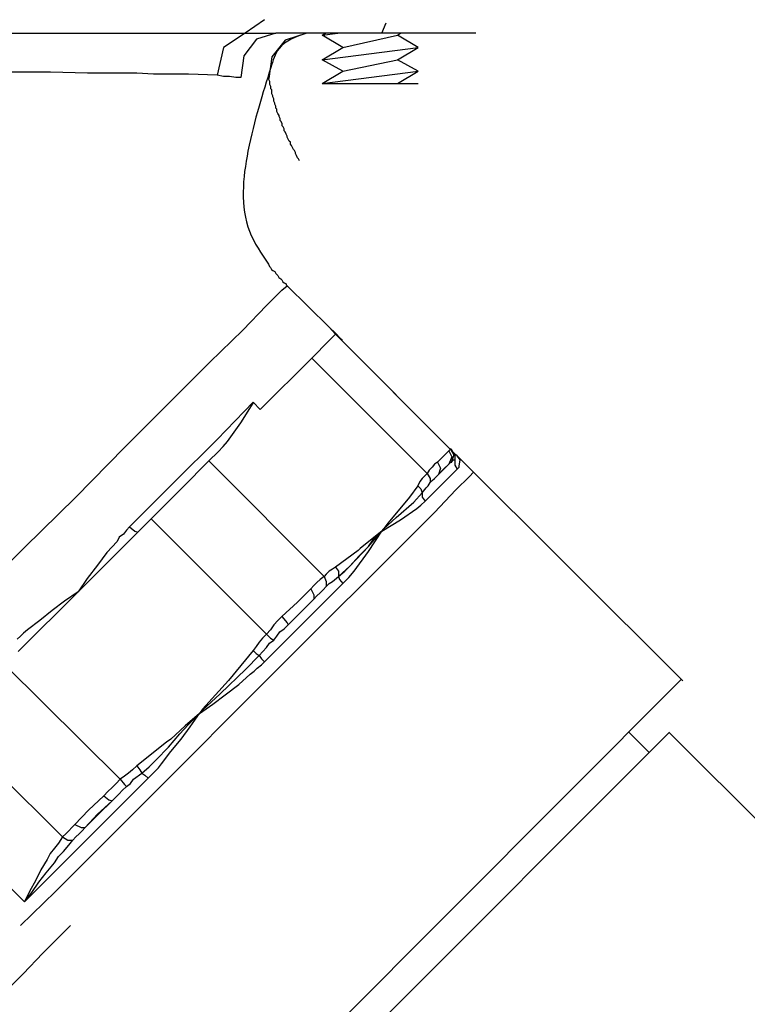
# Model space of a CAD drawing. Extents: x 1152 to 2559, y 156 to 782.
# Tile 84 of 111: x 2066.71 to 2069.08, y 660.44 to 663.66. Entities that reach past the tile are written whole.
import ezdxf

# ---------------------------------------------------------------- set-up
doc = ezdxf.new("R2010")
doc.units = 0
doc.header["$MEASUREMENT"] = 0
doc.layers.add('1', color=1, linetype='CONTINUOUS')
doc.layers.add('DISPENSER-SUMP', color=1, linetype='CONTINUOUS')

msp = doc.modelspace()

# ---------------------------------------------------------------- linework, layer by layer
at = {"layer": '1', "linetype": 'Continuous'}
for p, q in [((2067.52086, 662.85907), (2067.52422, 662.85235)), ((2067.52086, 662.85907), (2067.52422, 662.85235)), ((2067.52422, 662.85235), (2067.52758, 662.84899)), ((2067.52422, 662.85235), (2067.52758, 662.84899)), ((2067.52758, 662.84899), (2067.53094, 662.84227)), ((2067.52758, 662.84899), (2067.53094, 662.84227)), ((2067.53094, 662.84227), (2067.53431, 662.83891)), ((2067.53094, 662.84227), (2067.53431, 662.83891)), ((2067.53431, 662.83891), (2067.54103, 662.83555)), ((2067.53431, 662.83891), (2067.54103, 662.83555)), ((2067.54103, 662.83555), (2067.54439, 662.82882)), ((2067.54103, 662.83555), (2067.54439, 662.82882)), ((2067.54439, 662.82882), (2067.54775, 662.82546)), ((2067.54439, 662.82882), (2067.54775, 662.82546)), ((2067.54775, 662.82546), (2067.55111, 662.8221)), ((2067.54775, 662.82546), (2067.55111, 662.8221)), ((2067.55111, 662.8221), (2067.55447, 662.81538)), ((2067.55111, 662.8221), (2067.55447, 662.81538)), ((2067.55447, 662.81538), (2067.5612, 662.81202)), ((2067.55447, 662.81538), (2067.5612, 662.81202)), ((2067.5612, 662.81202), (2067.56456, 662.80865)), ((2067.5612, 662.81202), (2067.56456, 662.80865)), ((2067.56456, 662.80865), (2067.56792, 662.80193)), ((2067.56456, 662.80865), (2067.56792, 662.80193)), ((2067.56792, 662.80193), (2067.57128, 662.79857)), ((2067.56792, 662.80193), (2067.57128, 662.79857)), ((2067.57128, 662.79857), (2067.578, 662.79521)), ((2067.57128, 662.79857), (2067.578, 662.79521)), ((2067.578, 662.79521), (2067.578, 662.79185)), ((2067.578, 662.79521), (2067.578, 662.79185)), ((2067.51414, 662.72462), (2067.56456, 662.77504)), ((2067.51414, 662.72462), (2067.56456, 662.77504)), ((2067.56456, 662.77504), (2067.58137, 662.78849)), ((2067.56456, 662.77504), (2067.58137, 662.78849)), ((2067.578, 662.79185), (2067.58137, 662.78849)), ((2067.578, 662.79185), (2067.58137, 662.78849)), ((2067.58137, 662.78849), (2067.71918, 662.65403)), ((2067.58137, 662.78849), (2067.71918, 662.65403)), ((2067.43683, 662.64394), (2067.51414, 662.72462)), ((2067.43683, 662.64394), (2067.51414, 662.72462)), ((2067.32926, 662.53974), (2067.43683, 662.64394)), ((2067.32926, 662.53974), (2067.43683, 662.64394)), ((2067.71918, 662.65403), (2067.73935, 662.63386)), ((2067.71918, 662.65403), (2067.73935, 662.6305)), ((2067.71918, 662.65403), (2067.73935, 662.63386)), ((2067.71918, 662.65403), (2067.73935, 662.6305)), ((2067.73935, 662.63386), (2067.75616, 662.61705)), ((2067.73935, 662.63386), (2067.75616, 662.61705)), ((2067.71918, 662.61033), (2067.66204, 662.55319)), ((2067.71918, 662.61033), (2067.66204, 662.55319)), ((2067.73935, 662.6305), (2067.71918, 662.61033)), ((2067.73935, 662.6305), (2067.71918, 662.61033)), ((2068.11583, 662.25402), (2067.73935, 662.6305)), ((2068.11583, 662.25402), (2067.73935, 662.6305)), ((2067.75616, 662.61705), (2067.75952, 662.61369)), ((2067.75616, 662.61705), (2067.75952, 662.61369)), ((2067.75952, 662.61369), (2067.75952, 662.61033)), ((2067.75952, 662.61369), (2067.75952, 662.61033)), ((2067.75952, 662.61033), (2068.11583, 662.25402)), ((2067.75952, 662.61033), (2068.11583, 662.25402)), ((2067.19817, 662.40865), (2067.32926, 662.53974)), ((2067.19817, 662.40865), (2067.32926, 662.53974)), ((2067.49397, 662.38512), (2067.66204, 662.55319)), ((2067.49397, 662.38512), (2067.66204, 662.55319)), ((2067.66204, 662.55319), (2068.03852, 662.17671)), ((2067.66204, 662.55319), (2068.03852, 662.17671)), ((2067.05026, 662.26074), (2067.19817, 662.40865)), ((2067.05026, 662.26074), (2067.19817, 662.40865)), ((2067.47044, 662.40865), (2067.35279, 662.28764)), ((2067.47044, 662.40865), (2067.35279, 662.28764)), ((2067.47044, 662.40528), (2067.47044, 662.40865)), ((2067.49397, 662.38512), (2067.47044, 662.40865)), ((2067.47044, 662.40528), (2067.47044, 662.40865)), ((2067.49397, 662.38512), (2067.47044, 662.40865)), ((2067.4301, 662.34142), (2067.47044, 662.40528)), ((2067.4301, 662.34142), (2067.47044, 662.40528)), ((2067.3864, 662.28091), (2067.4301, 662.34142)), ((2067.3864, 662.28091), (2067.4301, 662.34142)), ((2067.35279, 662.28764), (2067.21497, 662.14982)), ((2067.35279, 662.28764), (2067.21497, 662.14982)), ((2067.37296, 662.26411), (2067.3864, 662.28091)), ((2067.37296, 662.26411), (2067.3864, 662.28091)), ((2066.89228, 662.0994), (2067.05026, 662.26074)), ((2066.89228, 662.0994), (2067.05026, 662.26074)), ((2067.35615, 662.2473), (2067.37296, 662.26411)), ((2067.35615, 662.2473), (2067.37296, 662.26411)), ((2068.10911, 662.25066), (2068.09566, 662.23721)), ((2068.10911, 662.25066), (2068.09566, 662.23721)), ((2068.11247, 662.25402), (2068.10911, 662.25066)), ((2068.11247, 662.25402), (2068.10911, 662.25066)), ((2068.10911, 662.25066), (2068.11919, 662.23049)), ((2068.10911, 662.25066), (2068.11919, 662.23049)), ((2068.11583, 662.25738), (2068.11247, 662.25402)), ((2068.11583, 662.25738), (2068.11247, 662.25402)), ((2068.11583, 662.25402), (2068.11583, 662.25738)), ((2068.11583, 662.25402), (2068.11583, 662.25738)), ((2068.11919, 662.25402), (2068.11583, 662.25402)), ((2068.11583, 662.25402), (2068.11919, 662.25402)), ((2068.11919, 662.25402), (2068.11583, 662.25402)), ((2068.11583, 662.25402), (2068.12591, 662.23721)), ((2068.11583, 662.25402), (2068.12591, 662.23721)), ((2068.11583, 662.25402), (2068.11919, 662.25402)), ((2068.11919, 662.25402), (2068.11919, 662.25066)), ((2068.11919, 662.25066), (2068.11919, 662.25402)), ((2068.11919, 662.25402), (2068.11919, 662.25066)), ((2068.11919, 662.25066), (2068.11919, 662.25402)), ((2068.12928, 662.24058), (2068.11919, 662.25066)), ((2068.12928, 662.24058), (2068.11919, 662.25066)), ((2068.11919, 662.25066), (2068.12928, 662.23721)), ((2068.11919, 662.25066), (2068.12928, 662.23721)), ((2067.3259, 662.21705), (2067.2385, 662.12965)), ((2067.3259, 662.21705), (2067.2385, 662.12965)), ((2067.3259, 662.21705), (2067.35615, 662.2473)), ((2067.3259, 662.21705), (2067.35615, 662.2473)), ((2067.70238, 661.84057), (2067.3259, 662.21705)), ((2067.70238, 661.84057), (2067.3259, 662.21705)), ((2068.09566, 662.23721), (2068.07213, 662.21368)), ((2068.09566, 662.23721), (2068.07213, 662.21368)), ((2068.11919, 662.23049), (2068.10911, 662.20696)), ((2068.11919, 662.23049), (2068.10911, 662.20696)), ((2068.12591, 662.23721), (2068.11919, 662.21705)), ((2068.12591, 662.23721), (2068.11919, 662.21705)), ((2068.11919, 662.21705), (2068.12255, 662.21705)), ((2068.11919, 662.21368), (2068.11919, 662.21705)), ((2068.11919, 662.21705), (2068.12255, 662.21705)), ((2068.11919, 662.21368), (2068.11919, 662.21705)), ((2068.12255, 662.21705), (2068.12255, 662.22041)), ((2068.12255, 662.22041), (2068.12928, 662.22041)), ((2068.12255, 662.21705), (2068.12255, 662.22041)), ((2068.12255, 662.22041), (2068.12928, 662.22041)), ((2068.13264, 662.23721), (2068.12928, 662.24058)), ((2068.13264, 662.23721), (2068.12928, 662.24058)), ((2068.12928, 662.23721), (2068.12928, 662.22041)), ((2068.12928, 662.23721), (2068.12928, 662.22041)), ((2068.12928, 662.22041), (2068.12928, 662.2036)), ((2068.12928, 662.22041), (2068.12928, 662.2036)), ((2068.136, 662.23385), (2068.13264, 662.23721)), ((2068.136, 662.23385), (2068.13264, 662.23721)), ((2068.14608, 662.22041), (2068.136, 662.23385)), ((2068.136, 662.23385), (2068.18978, 662.18007)), ((2068.14608, 662.22041), (2068.136, 662.23385)), ((2068.136, 662.23385), (2068.87317, 661.50005)), ((2068.14272, 662.20024), (2068.14608, 662.22041)), ((2068.14272, 662.20024), (2068.14608, 662.22041)), ((2068.04524, 662.18679), (2068.03852, 662.17671)), ((2068.04524, 662.18679), (2068.03852, 662.17671)), ((2068.05532, 662.19688), (2068.04524, 662.18679)), ((2068.05532, 662.19688), (2068.04524, 662.18679)), ((2068.06205, 662.20696), (2068.05532, 662.19688)), ((2068.06205, 662.20696), (2068.05532, 662.19688)), ((2068.07213, 662.21368), (2068.06205, 662.20696)), ((2068.07213, 662.21368), (2068.06205, 662.20696)), ((2068.07213, 662.21368), (2068.08222, 662.19352)), ((2068.07213, 662.21368), (2068.08222, 662.19352)), ((2068.07549, 662.17335), (2068.09566, 662.19352)), ((2068.08222, 662.19352), (2068.07549, 662.17335)), ((2068.08222, 662.19352), (2068.07549, 662.17335)), ((2068.07549, 662.17335), (2068.09566, 662.19352)), ((2068.0923, 662.19015), (2068.07549, 662.17335)), ((2068.0923, 662.19015), (2068.07549, 662.17335)), ((2068.10911, 662.20696), (2068.0923, 662.19015)), ((2068.10911, 662.20696), (2068.0923, 662.19015)), ((2068.09566, 662.19352), (2068.10911, 662.20696)), ((2068.09566, 662.19352), (2068.10911, 662.20696)), ((2068.09566, 662.14982), (2068.136, 662.19015)), ((2068.09566, 662.14982), (2068.136, 662.19015)), ((2068.10911, 662.20696), (2068.11247, 662.21032)), ((2068.10911, 662.20696), (2068.11247, 662.21032)), ((2068.11247, 662.21032), (2068.11583, 662.21368)), ((2068.11247, 662.21032), (2068.11583, 662.21368)), ((2068.11583, 662.21368), (2068.11919, 662.21368)), ((2068.11583, 662.21368), (2068.11919, 662.21368)), ((2068.12928, 662.2036), (2068.136, 662.19015)), ((2068.12928, 662.2036), (2068.136, 662.19015)), ((2068.136, 662.19015), (2068.14272, 662.19688)), ((2068.136, 662.19015), (2068.14272, 662.19688)), ((2068.14272, 662.19688), (2068.14272, 662.20024)), ((2068.14272, 662.19688), (2068.14272, 662.20024)), ((2068.02171, 662.1599), (2068.01499, 662.14982)), ((2068.02171, 662.1599), (2068.01499, 662.14982)), ((2068.02843, 662.16663), (2068.02171, 662.1599)), ((2068.02843, 662.16663), (2068.02171, 662.1599)), ((2068.03852, 662.17671), (2068.02843, 662.16663)), ((2068.03852, 662.17671), (2068.02843, 662.16663)), ((2068.03852, 662.17671), (2068.0486, 662.1599)), ((2068.03852, 662.17671), (2068.0486, 662.1599)), ((2068.0486, 662.1599), (2068.0486, 662.14646)), ((2068.0486, 662.1599), (2068.0486, 662.14646)), ((2068.0486, 662.14646), (2068.05532, 662.15318)), ((2068.0486, 662.14646), (2068.05532, 662.15318)), ((2068.05532, 662.15318), (2068.06205, 662.1599)), ((2068.05532, 662.15318), (2068.06205, 662.1599)), ((2068.06205, 662.1599), (2068.06877, 662.16663)), ((2068.06205, 662.1599), (2068.06877, 662.16663)), ((2068.06877, 662.16663), (2068.07549, 662.17335)), ((2068.06877, 662.16663), (2068.07549, 662.17335)), ((2068.17633, 662.16663), (2068.13264, 662.12293)), ((2068.18978, 662.18007), (2068.17633, 662.16663)), ((2067.21497, 662.14982), (2067.06707, 662.00192)), ((2067.21497, 662.14982), (2067.06707, 662.00192)), ((2067.2385, 662.12965), (2067.13766, 662.02881)), ((2067.2385, 662.12965), (2067.13766, 662.02881)), ((2068.00826, 662.13637), (2067.98137, 662.0994)), ((2068.00826, 662.13637), (2067.98137, 662.0994)), ((2068.01499, 662.14982), (2068.00826, 662.13637)), ((2068.01499, 662.14982), (2068.00826, 662.13637)), ((2068.00826, 662.13637), (2068.01835, 662.12629)), ((2068.00826, 662.13637), (2068.01835, 662.12629)), ((2068.01835, 662.12629), (2068.02171, 662.11284)), ((2068.01835, 662.12629), (2068.02171, 662.11284)), ((2068.02171, 662.11284), (2068.03516, 662.12965)), ((2068.02171, 662.11284), (2068.03516, 662.12965)), ((2068.03179, 662.08595), (2068.09566, 662.14982)), ((2068.03179, 662.08595), (2068.09566, 662.14982)), ((2068.03516, 662.12965), (2068.04188, 662.13637)), ((2068.03516, 662.12965), (2068.04188, 662.13637)), ((2068.04188, 662.13637), (2068.0486, 662.14646)), ((2068.04188, 662.13637), (2068.0486, 662.14646)), ((2068.13264, 662.12293), (2068.06205, 662.04898)), ((2066.72421, 661.93469), (2066.89228, 662.0994)), ((2066.72421, 661.93469), (2066.89228, 662.0994)), ((2067.98137, 662.0994), (2067.91078, 662.01536)), ((2067.98137, 662.0994), (2067.91078, 662.01536)), ((2067.99482, 662.08259), (2068.02171, 662.11284)), ((2067.99482, 662.08259), (2068.02171, 662.11284)), ((2068.02171, 662.11284), (2068.02171, 662.0994)), ((2068.02171, 662.11284), (2068.02171, 662.0994)), ((2068.02171, 662.0994), (2068.03179, 662.08595)), ((2068.02171, 662.0994), (2068.03179, 662.08595)), ((2067.93768, 662.03217), (2067.99482, 662.08259)), ((2067.93768, 662.03217), (2067.99482, 662.08259)), ((2067.95112, 662.02545), (2068.0049, 662.06242)), ((2067.95112, 662.02545), (2068.0049, 662.06242)), ((2068.0049, 662.06242), (2068.01835, 662.07251)), ((2068.0049, 662.06242), (2068.01835, 662.07251)), ((2068.01835, 662.07251), (2068.03179, 662.08595)), ((2068.01835, 662.07251), (2068.03179, 662.08595)), ((2067.09396, 661.98511), (2067.13766, 662.02881)), ((2067.09396, 661.98511), (2067.13766, 662.02881)), ((2067.13766, 662.02881), (2067.51414, 661.65233)), ((2067.13766, 662.02881), (2067.51414, 661.65233)), ((2067.89062, 661.98847), (2067.95112, 662.02545)), ((2067.89062, 661.98847), (2067.95112, 662.02545)), ((2067.89734, 661.99519), (2067.93768, 662.03217)), ((2067.89734, 661.99519), (2067.93768, 662.03217)), ((2068.06205, 662.04898), (2067.96793, 661.95486)), ((2067.05699, 661.99183), (2067.0469, 661.97839)), ((2067.05699, 661.99183), (2067.0469, 661.97839)), ((2067.06707, 662.00192), (2067.05699, 661.99183)), ((2067.06707, 662.00192), (2067.05699, 661.99183)), ((2067.06707, 662.00192), (2067.08388, 661.98847)), ((2067.06707, 662.00192), (2067.08388, 661.98847)), ((2067.91078, 662.01536), (2067.89062, 661.98847)), ((2067.91078, 662.01536), (2067.89062, 661.98847)), ((2067.89062, 661.98847), (2067.89734, 661.99519)), ((2067.89062, 661.98847), (2067.89734, 661.99519)), ((2066.899, 661.79015), (2067.09396, 661.98511)), ((2066.899, 661.79015), (2067.09396, 661.98511)), ((2067.03346, 661.9683), (2067.02673, 661.95486)), ((2067.03346, 661.9683), (2067.02673, 661.95486)), ((2067.0469, 661.97839), (2067.03346, 661.9683)), ((2067.0469, 661.97839), (2067.03346, 661.9683)), ((2067.08388, 661.98847), (2067.09396, 661.98511)), ((2067.08388, 661.98847), (2067.09396, 661.98511)), ((2067.84692, 661.92124), (2067.89062, 661.98847)), ((2067.84692, 661.92124), (2067.89062, 661.98847)), ((2067.84692, 661.93805), (2067.88389, 661.98175)), ((2067.84692, 661.93805), (2067.86372, 661.96158)), ((2067.89062, 661.98847), (2067.85364, 661.95822)), ((2067.89062, 661.98847), (2067.85364, 661.95822)), ((2067.86372, 661.96158), (2067.88389, 661.98175)), ((2067.88389, 661.98175), (2067.89062, 661.98847)), ((2067.88389, 661.98175), (2067.89062, 661.98847)), ((2066.5595, 661.76998), (2066.72421, 661.93469)), ((2066.5595, 661.76998), (2066.72421, 661.93469)), ((2067.02673, 661.95486), (2066.99312, 661.91788)), ((2067.02673, 661.95486), (2066.99312, 661.91788)), ((2067.78641, 661.87418), (2067.84692, 661.93805)), ((2067.82003, 661.93133), (2067.8133, 661.9246)), ((2067.82003, 661.93133), (2067.8133, 661.9246)), ((2067.81666, 661.9078), (2067.84692, 661.93805)), ((2067.85364, 661.95822), (2067.82003, 661.93133)), ((2067.85364, 661.95822), (2067.82003, 661.93133)), ((2067.96793, 661.95486), (2067.85028, 661.83721)), ((2066.99312, 661.91788), (2066.96287, 661.87754)), ((2066.99312, 661.91788), (2066.96287, 661.87754)), ((2067.8133, 661.9246), (2067.73935, 661.87082)), ((2067.8133, 661.9246), (2067.73935, 661.87082)), ((2067.78641, 661.87418), (2067.81666, 661.9078)), ((2067.79986, 661.85738), (2067.84692, 661.92124)), ((2067.79986, 661.85738), (2067.84692, 661.92124)), ((2066.96287, 661.87754), (2066.92925, 661.83385)), ((2066.96287, 661.87754), (2066.92925, 661.83385)), ((2067.72927, 661.8641), (2067.71918, 661.85738)), ((2067.72927, 661.8641), (2067.71918, 661.85738)), ((2067.73935, 661.87082), (2067.72927, 661.8641)), ((2067.73935, 661.87082), (2067.72927, 661.8641)), ((2067.73935, 661.87082), (2067.74944, 661.85738)), ((2067.73935, 661.87082), (2067.74944, 661.85738)), ((2067.74944, 661.84057), (2067.78641, 661.87418)), ((2067.7696, 661.85738), (2067.78641, 661.87418)), ((2066.92925, 661.83385), (2066.899, 661.79015)), ((2066.92925, 661.83385), (2066.899, 661.79015)), ((2067.68893, 661.83048), (2067.67885, 661.8204)), ((2067.68893, 661.83048), (2067.67885, 661.8204)), ((2067.70238, 661.84057), (2067.68893, 661.83048)), ((2067.70238, 661.84057), (2067.68893, 661.83048)), ((2067.7091, 661.84729), (2067.70238, 661.84057)), ((2067.7091, 661.84729), (2067.70238, 661.84057)), ((2067.70238, 661.84057), (2067.7091, 661.82376)), ((2067.70238, 661.84057), (2067.7091, 661.82376)), ((2067.71918, 661.85738), (2067.7091, 661.84729)), ((2067.71918, 661.85738), (2067.7091, 661.84729)), ((2067.85028, 661.83721), (2067.71582, 661.70275)), ((2067.72927, 661.82376), (2067.74944, 661.84057)), ((2067.72927, 661.82376), (2067.74944, 661.84057)), ((2067.74944, 661.85738), (2067.74944, 661.84057)), ((2067.74944, 661.85738), (2067.74944, 661.84057)), ((2067.74944, 661.84057), (2067.7696, 661.85738)), ((2067.74944, 661.84057), (2067.7528, 661.83048)), ((2067.74944, 661.84057), (2067.7528, 661.83048)), ((2067.7528, 661.83048), (2067.76288, 661.81704)), ((2067.7528, 661.83048), (2067.76288, 661.81704)), ((2067.76288, 661.81704), (2067.78305, 661.83721)), ((2067.76288, 661.81704), (2067.78305, 661.83721)), ((2067.78305, 661.83721), (2067.79986, 661.85738)), ((2067.78305, 661.83721), (2067.79986, 661.85738)), ((2067.65868, 661.80023), (2067.61498, 661.75653)), ((2067.65868, 661.80023), (2067.61498, 661.75653)), ((2067.63851, 661.69267), (2067.76288, 661.81704)), ((2067.63851, 661.69267), (2067.76288, 661.81704)), ((2067.66876, 661.81032), (2067.65868, 661.80023)), ((2067.66876, 661.81032), (2067.65868, 661.80023)), ((2067.65868, 661.80023), (2067.66876, 661.78006)), ((2067.65868, 661.80023), (2067.66876, 661.78006)), ((2067.67885, 661.8204), (2067.66876, 661.81032)), ((2067.67885, 661.8204), (2067.66876, 661.81032)), ((2067.69902, 661.79687), (2067.7091, 661.80695)), ((2067.69902, 661.79687), (2067.7091, 661.80695)), ((2067.7091, 661.82376), (2067.7091, 661.80695)), ((2067.7091, 661.82376), (2067.7091, 661.80695)), ((2067.7091, 661.80695), (2067.71918, 661.81704)), ((2067.7091, 661.80695), (2067.71918, 661.81704)), ((2067.71918, 661.81704), (2067.72927, 661.82376)), ((2067.71918, 661.81704), (2067.72927, 661.82376)), ((2066.70404, 661.59519), (2066.899, 661.79015)), ((2066.70404, 661.59519), (2066.899, 661.79015)), ((2066.899, 661.79015), (2066.8553, 661.75989)), ((2066.899, 661.79015), (2066.8553, 661.75989)), ((2067.66876, 661.76662), (2067.62506, 661.72292)), ((2067.66876, 661.76662), (2067.62506, 661.72292)), ((2067.62843, 661.72628), (2067.66876, 661.76662)), ((2067.62843, 661.72628), (2067.66876, 661.76662)), ((2067.66876, 661.78006), (2067.66876, 661.76662)), ((2067.66876, 661.78006), (2067.66876, 661.76662)), ((2067.66876, 661.76662), (2067.67885, 661.7767)), ((2067.66876, 661.76662), (2067.67885, 661.7767)), ((2067.67885, 661.7767), (2067.68893, 661.78679)), ((2067.67885, 661.7767), (2067.68893, 661.78679)), ((2067.68893, 661.78679), (2067.69902, 661.79687)), ((2067.68893, 661.78679), (2067.69902, 661.79687)), ((2066.8553, 661.75989), (2066.81497, 661.72964)), ((2066.8553, 661.75989), (2066.81497, 661.72964)), ((2067.61498, 661.75653), (2067.56456, 661.70947)), ((2067.61498, 661.75653), (2067.56456, 661.70947)), ((2066.81497, 661.72964), (2066.77463, 661.69603)), ((2066.81497, 661.72964), (2066.77463, 661.69603)), ((2067.56456, 661.70947), (2067.55111, 661.69603)), ((2067.56456, 661.70947), (2067.55111, 661.69603)), ((2067.56456, 661.70947), (2067.58137, 661.68931)), ((2067.56456, 661.70947), (2067.58137, 661.68931)), ((2067.71582, 661.70275), (2067.56792, 661.55485)), ((2067.58473, 661.68258), (2067.62843, 661.72628)), ((2067.58473, 661.68258), (2067.62843, 661.72628)), ((2067.62506, 661.72292), (2067.58473, 661.68258)), ((2067.62506, 661.72292), (2067.58473, 661.68258)), ((2066.77463, 661.69603), (2066.73429, 661.66578)), ((2066.77463, 661.69603), (2066.73429, 661.66578)), ((2067.50741, 661.56157), (2067.63851, 661.69267)), ((2067.50741, 661.56157), (2067.63851, 661.69267)), ((2067.53767, 661.68258), (2067.52758, 661.66578)), ((2067.53767, 661.68258), (2067.52758, 661.66578)), ((2067.55111, 661.69603), (2067.53767, 661.68258)), ((2067.55111, 661.69603), (2067.53767, 661.68258)), ((2067.55784, 661.65905), (2067.57128, 661.66914)), ((2067.55784, 661.65905), (2067.57128, 661.66914)), ((2067.57128, 661.66914), (2067.58473, 661.68258)), ((2067.57128, 661.66914), (2067.58473, 661.68258)), ((2067.58137, 661.68931), (2067.58473, 661.68258)), ((2067.58137, 661.68931), (2067.58473, 661.68258)), ((2066.71076, 661.64561), (2066.70068, 661.63552)), ((2066.71076, 661.64561), (2066.70068, 661.63552)), ((2066.72085, 661.65569), (2066.71076, 661.64561)), ((2066.72085, 661.65569), (2066.71076, 661.64561)), ((2066.73429, 661.66578), (2066.72085, 661.65569)), ((2066.73429, 661.66578), (2066.72085, 661.65569)), ((2067.50069, 661.63888), (2067.49061, 661.62544)), ((2067.50069, 661.63888), (2067.49061, 661.62544)), ((2067.51414, 661.65233), (2067.50069, 661.63888)), ((2067.51414, 661.65233), (2067.50069, 661.63888)), ((2067.52758, 661.66578), (2067.51414, 661.65233)), ((2067.52758, 661.66578), (2067.51414, 661.65233)), ((2067.51414, 661.65233), (2067.52758, 661.63888)), ((2067.51414, 661.65233), (2067.52758, 661.63888)), ((2067.52758, 661.63888), (2067.53767, 661.63216)), ((2067.52758, 661.63888), (2067.53767, 661.63216)), ((2067.53767, 661.63216), (2067.54775, 661.64561)), ((2067.53767, 661.63216), (2067.54775, 661.64561)), ((2067.54775, 661.64561), (2067.55784, 661.65905)), ((2067.54775, 661.64561), (2067.55784, 661.65905)), ((2067.48052, 661.61199), (2067.47044, 661.59855)), ((2067.48052, 661.61199), (2067.47044, 661.59855)), ((2067.49061, 661.62544), (2067.48052, 661.61199)), ((2067.49061, 661.62544), (2067.48052, 661.61199)), ((2067.49061, 661.58174), (2067.51414, 661.60863)), ((2067.49061, 661.58174), (2067.51414, 661.60863)), ((2067.51414, 661.60863), (2067.52422, 661.62208)), ((2067.51414, 661.60863), (2067.52422, 661.62208)), ((2067.52422, 661.62208), (2067.53767, 661.63216)), ((2067.52422, 661.62208), (2067.53767, 661.63216)), ((2067.47044, 661.59855), (2067.38977, 661.50107)), ((2067.47044, 661.59855), (2067.38977, 661.50107)), ((2067.44691, 661.53804), (2067.49061, 661.58174)), ((2067.44691, 661.53804), (2067.49061, 661.58174)), ((2067.47044, 661.59855), (2067.48052, 661.58846)), ((2067.47044, 661.59855), (2067.48052, 661.58846)), ((2067.48052, 661.58846), (2067.49061, 661.58174)), ((2067.48052, 661.58846), (2067.49061, 661.58174)), ((2067.49061, 661.58174), (2067.49733, 661.57166)), ((2067.49061, 661.58174), (2067.49733, 661.57166)), ((2067.03682, 661.17837), (2066.66034, 661.55149)), ((2067.03682, 661.17837), (2066.66034, 661.55149)), ((2067.56792, 661.55485), (2067.4133, 661.40022)), ((2067.4738, 661.53132), (2067.48389, 661.5414)), ((2067.4738, 661.53132), (2067.48389, 661.5414)), ((2067.48389, 661.5414), (2067.49733, 661.55149)), ((2067.48389, 661.5414), (2067.49733, 661.55149)), ((2067.49733, 661.57166), (2067.50741, 661.56157)), ((2067.49733, 661.57166), (2067.50741, 661.56157)), ((2067.49733, 661.55149), (2067.50741, 661.56157)), ((2067.49733, 661.55149), (2067.50741, 661.56157)), ((2067.36287, 661.45737), (2067.44691, 661.53804)), ((2067.36287, 661.45737), (2067.44691, 661.53804)), ((2067.42338, 661.48762), (2067.46036, 661.52124)), ((2067.42338, 661.48762), (2067.46036, 661.52124)), ((2067.46036, 661.52124), (2067.4738, 661.53132)), ((2067.46036, 661.52124), (2067.4738, 661.53132)), ((2068.86701, 661.50284), (2067.07481, 659.70689)), ((2067.38977, 661.50107), (2067.30573, 661.40695)), ((2067.38977, 661.50107), (2067.30573, 661.40695)), ((2067.37968, 661.45401), (2067.42338, 661.48762)), ((2067.37968, 661.45401), (2067.42338, 661.48762)), ((2067.30573, 661.40359), (2067.36287, 661.45737)), ((2067.30573, 661.40359), (2067.36287, 661.45737)), ((2067.33934, 661.42375), (2067.37968, 661.45401)), ((2067.33934, 661.42375), (2067.37968, 661.45401)), ((2067.29565, 661.3935), (2067.33934, 661.42375)), ((2067.29565, 661.3935), (2067.33934, 661.42375)), ((2067.29565, 661.3935), (2067.24859, 661.35316)), ((2067.29565, 661.3935), (2067.24859, 661.35316)), ((2067.4133, 661.40022), (2067.25531, 661.24224)), ((2067.25867, 661.35653), (2067.28556, 661.38342)), ((2067.25867, 661.35653), (2067.28556, 661.38342)), ((2067.26539, 661.3498), (2067.29565, 661.3935)), ((2067.26539, 661.3498), (2067.29565, 661.3935)), ((2067.28556, 661.38342), (2067.29565, 661.3935)), ((2067.28556, 661.38342), (2067.29565, 661.3935)), ((2067.30573, 661.40695), (2067.29565, 661.3935)), ((2067.30573, 661.40695), (2067.29565, 661.3935)), ((2067.29565, 661.3935), (2067.30573, 661.40359)), ((2067.29565, 661.3935), (2067.30573, 661.40359)), ((2066.4721, 661.36325), (2066.84858, 660.99013)), ((2066.4721, 661.36325), (2066.84858, 660.99013)), ((2067.24859, 661.35316), (2067.20153, 661.30947)), ((2067.24859, 661.35316), (2067.20153, 661.30947)), ((2067.23178, 661.32627), (2067.25867, 661.35653)), ((2067.23178, 661.32627), (2067.25867, 661.35653)), ((2067.23514, 661.30947), (2067.26539, 661.3498)), ((2067.23514, 661.30947), (2067.26539, 661.3498)), ((2067.1948, 661.28258), (2067.23178, 661.32627)), ((2067.1948, 661.28258), (2067.23178, 661.32627)), ((2067.23719, 659.73915), (2068.82955, 661.33152)), ((2068.76334, 661.26531), (2068.69652, 661.33199)), ((2069.73189, 660.42904), (2068.82854, 661.33051)), ((2067.18808, 661.29938), (2067.0906, 661.22207)), ((2067.18808, 661.29938), (2067.0906, 661.22207)), ((2067.20153, 661.30947), (2067.18808, 661.29938)), ((2067.20153, 661.30947), (2067.18808, 661.29938)), ((2067.20153, 661.26913), (2067.23514, 661.30947)), ((2067.20153, 661.26913), (2067.23514, 661.30947)), ((2067.15447, 661.24224), (2067.1948, 661.28258)), ((2067.15447, 661.24224), (2067.1948, 661.28258)), ((2067.17127, 661.22879), (2067.20153, 661.26913)), ((2067.17127, 661.22879), (2067.20153, 661.26913)), ((2067.0906, 661.22207), (2067.07715, 661.20862)), ((2067.0906, 661.22207), (2067.07715, 661.20862)), ((2067.0906, 661.22207), (2067.10068, 661.20862)), ((2067.0906, 661.22207), (2067.10068, 661.20862)), ((2067.25531, 661.24224), (2067.10068, 661.08761)), ((2067.13094, 661.21871), (2067.15447, 661.24224)), ((2067.13094, 661.21871), (2067.15447, 661.24224)), ((2067.16119, 661.21535), (2067.17127, 661.22879)), ((2067.16119, 661.21535), (2067.17127, 661.22879)), ((2066.28386, 661.21871), (2066.72421, 660.77836)), ((2066.28386, 661.21871), (2066.72421, 660.77836)), ((2067.05026, 661.18846), (2067.03682, 661.17837)), ((2067.05026, 661.18846), (2067.03682, 661.17837)), ((2067.06371, 661.19854), (2067.05026, 661.18846)), ((2067.06371, 661.19854), (2067.05026, 661.18846)), ((2067.07715, 661.20862), (2067.06371, 661.19854)), ((2067.07715, 661.20862), (2067.06371, 661.19854)), ((2067.08052, 661.17837), (2067.10741, 661.19854)), ((2067.08052, 661.17837), (2067.10741, 661.19854)), ((2067.10068, 661.20862), (2067.10741, 661.19854)), ((2067.10068, 661.20862), (2067.10741, 661.19854)), ((2067.10741, 661.19854), (2067.13094, 661.21871)), ((2067.10741, 661.19854), (2067.13094, 661.21871)), ((2067.10741, 661.19854), (2067.11749, 661.19182)), ((2067.10741, 661.19854), (2067.11749, 661.19182)), ((2067.11749, 661.19182), (2067.12758, 661.18173)), ((2067.11749, 661.19182), (2067.12758, 661.18173)), ((2067.12758, 661.18173), (2067.14102, 661.19518)), ((2067.12758, 661.18173), (2067.14102, 661.19518)), ((2067.14102, 661.19518), (2067.15111, 661.20526)), ((2067.14102, 661.19518), (2067.15111, 661.20526)), ((2067.15111, 661.20526), (2067.16119, 661.21535)), ((2067.15111, 661.20526), (2067.16119, 661.21535)), ((2066.97967, 661.03383), (2067.12758, 661.18173)), ((2066.97967, 661.03383), (2067.12758, 661.18173)), ((2067.02337, 661.16493), (2067.00993, 661.15148)), ((2067.02337, 661.16493), (2067.00993, 661.15148)), ((2067.03682, 661.17837), (2067.02337, 661.16493)), ((2067.03682, 661.17837), (2067.02337, 661.16493)), ((2067.03682, 661.17837), (2067.05026, 661.16156)), ((2067.03682, 661.17837), (2067.05026, 661.16156)), ((2067.05026, 661.16156), (2067.05699, 661.15484)), ((2067.05026, 661.16156), (2067.05699, 661.15484)), ((2067.05699, 661.15484), (2067.07043, 661.16493)), ((2067.05699, 661.15484), (2067.07043, 661.16493)), ((2067.07043, 661.16493), (2067.08052, 661.17837)), ((2067.07043, 661.16493), (2067.08052, 661.17837)), ((2066.98304, 661.12459), (2066.93261, 661.07753)), ((2066.98304, 661.12459), (2066.93261, 661.07753)), ((2066.99648, 661.13803), (2066.98304, 661.12459)), ((2066.99648, 661.13803), (2066.98304, 661.12459)), ((2066.98304, 661.12459), (2066.99984, 661.11114)), ((2066.98304, 661.12459), (2066.99984, 661.11114)), ((2067.00993, 661.15148), (2066.99648, 661.13803)), ((2067.00993, 661.15148), (2066.99648, 661.13803)), ((2067.02001, 661.11787), (2067.03346, 661.13131)), ((2067.02001, 661.11787), (2067.03346, 661.13131)), ((2067.03346, 661.13131), (2067.04354, 661.1414)), ((2067.03346, 661.13131), (2067.04354, 661.1414)), ((2067.04354, 661.1414), (2067.05699, 661.15484)), ((2067.04354, 661.1414), (2067.05699, 661.15484)), ((2066.96287, 661.06408), (2067.00993, 661.10778)), ((2066.96287, 661.06408), (2067.00993, 661.10778)), ((2067.00993, 661.10778), (2066.96623, 661.06408)), ((2067.00993, 661.10778), (2066.96623, 661.06408)), ((2066.99984, 661.11114), (2067.00993, 661.10778)), ((2066.99984, 661.11114), (2067.00993, 661.10778)), ((2067.00993, 661.10778), (2067.02001, 661.11787)), ((2067.00993, 661.10778), (2067.02001, 661.11787)), ((2066.93261, 661.07753), (2066.88892, 661.03047)), ((2066.93261, 661.07753), (2066.88892, 661.03047)), ((2066.92253, 661.02039), (2066.96287, 661.06408)), ((2066.96623, 661.06408), (2066.92253, 661.02039)), ((2066.92253, 661.02039), (2066.96287, 661.06408)), ((2066.96623, 661.06408), (2066.92253, 661.02039)), ((2067.10068, 661.08761), (2066.95614, 660.94307)), ((2066.84522, 660.89937), (2066.97967, 661.03383)), ((2066.84522, 660.89937), (2066.97967, 661.03383)), ((2066.88892, 661.03047), (2066.87883, 661.02039)), ((2066.88892, 661.03047), (2066.87883, 661.02039)), ((2066.88892, 661.03047), (2066.90908, 661.02039)), ((2066.88892, 661.03047), (2066.90908, 661.02039)), ((2066.85866, 661.00022), (2066.84858, 660.99013)), ((2066.85866, 661.00022), (2066.84858, 660.99013)), ((2066.86875, 661.0103), (2066.85866, 661.00022)), ((2066.86875, 661.0103), (2066.85866, 661.00022)), ((2066.87883, 661.02039), (2066.86875, 661.0103)), ((2066.87883, 661.02039), (2066.86875, 661.0103)), ((2066.89228, 660.99013), (2066.90236, 661.00022)), ((2066.89228, 660.99013), (2066.90236, 661.00022)), ((2066.90236, 661.00022), (2066.91245, 661.0103)), ((2066.90236, 661.00022), (2066.91245, 661.0103)), ((2066.90908, 661.02039), (2066.92253, 661.02039)), ((2066.90908, 661.02039), (2066.92253, 661.02039)), ((2066.91245, 661.0103), (2066.92253, 661.02039)), ((2066.91245, 661.0103), (2066.92253, 661.02039)), ((2066.83513, 660.96996), (2066.82169, 660.95316)), ((2066.83513, 660.96996), (2066.82169, 660.95316)), ((2066.84858, 660.99013), (2066.83513, 660.96996)), ((2066.84858, 660.99013), (2066.83513, 660.96996)), ((2066.84858, 660.99013), (2066.86539, 660.98005)), ((2066.84858, 660.99013), (2066.86539, 660.98005)), ((2066.85194, 660.94307), (2066.86875, 660.96324)), ((2066.85194, 660.94307), (2066.86875, 660.96324)), ((2066.86539, 660.98005), (2066.88219, 660.98005)), ((2066.86539, 660.98005), (2066.88219, 660.98005)), ((2066.86875, 660.96324), (2066.88219, 660.98005)), ((2066.86875, 660.96324), (2066.88219, 660.98005)), ((2066.88219, 660.98005), (2066.89228, 660.99013)), ((2066.88219, 660.98005), (2066.89228, 660.99013)), ((2066.80824, 660.93635), (2066.79816, 660.91618)), ((2066.80824, 660.93635), (2066.79816, 660.91618)), ((2066.82169, 660.95316), (2066.80824, 660.93635)), ((2066.82169, 660.95316), (2066.80824, 660.93635)), ((2066.95614, 660.94307), (2066.82505, 660.81198)), ((2066.83513, 660.92627), (2066.85194, 660.94307)), ((2066.83513, 660.92627), (2066.85194, 660.94307)), ((2066.72421, 660.77836), (2066.84522, 660.89937)), ((2066.72421, 660.77836), (2066.84522, 660.89937)), ((2066.79816, 660.91618), (2066.77799, 660.88257)), ((2066.79816, 660.91618), (2066.77799, 660.88257)), ((2066.7948, 660.87248), (2066.82169, 660.9061)), ((2066.7948, 660.87248), (2066.82169, 660.9061)), ((2066.82169, 660.9061), (2066.83513, 660.92627)), ((2066.82169, 660.9061), (2066.83513, 660.92627)), ((2066.77799, 660.88257), (2066.76118, 660.84895)), ((2066.77799, 660.88257), (2066.76118, 660.84895)), ((2066.77127, 660.84223), (2066.7948, 660.87248)), ((2066.77127, 660.84223), (2066.7948, 660.87248)), ((2066.76118, 660.84895), (2066.74101, 660.81198)), ((2066.76118, 660.84895), (2066.74101, 660.81198)), ((2066.74774, 660.80862), (2066.77127, 660.84223)), ((2066.74774, 660.80862), (2066.77127, 660.84223)), ((2066.82505, 660.81198), (2066.71076, 660.70105)), ((2066.74101, 660.81198), (2066.72421, 660.77836)), ((2066.74101, 660.81198), (2066.72421, 660.77836)), ((2066.72421, 660.77836), (2066.74774, 660.80862)), ((2066.72421, 660.77836), (2066.74774, 660.80862)), ((2066.8744, 660.70105), (2066.78365, 660.61029)), ((2066.78365, 660.61029), (2066.71978, 660.54307)), ((2066.71978, 660.54307), (2066.6828, 660.50609))]:
    msp.add_line(p, q, dxfattribs=at)
at = {"layer": 'DISPENSER-SUMP', "color": 1, "linetype": 'Continuous'}
for p, q in [((2067.50788, 663.65729), (2067.44402, 663.6136)), ((2067.50788, 663.65729), (2067.44402, 663.6136)), ((2067.50788, 663.65729), (2067.44402, 663.6136)), ((2067.50788, 663.65729), (2067.44402, 663.6136)), ((2067.89108, 663.6136), (2067.90453, 663.64721)), ((2067.89108, 663.6136), (2067.90453, 663.64721)), ((2067.89108, 663.6136), (2067.90453, 663.64721)), ((2067.89108, 663.6136), (2067.90453, 663.64721)), ((2066.6003, 663.6136), (2066.71123, 663.6136)), ((2066.6003, 663.6136), (2066.71123, 663.6136)), ((2066.6003, 663.6136), (2066.71123, 663.6136)), ((2066.6003, 663.6136), (2066.71123, 663.6136)), ((2066.71123, 663.6136), (2066.78182, 663.6136)), ((2066.71123, 663.6136), (2066.78182, 663.6136)), ((2066.71123, 663.6136), (2066.78182, 663.6136)), ((2066.71123, 663.6136), (2066.78182, 663.6136)), ((2066.78182, 663.6136), (2066.94653, 663.6136)), ((2066.78182, 663.6136), (2066.94653, 663.6136)), ((2066.78182, 663.6136), (2066.94653, 663.6136)), ((2066.78182, 663.6136), (2066.94653, 663.6136)), ((2066.94653, 663.6136), (2067.00703, 663.6136)), ((2066.94653, 663.6136), (2067.00703, 663.6136)), ((2066.94653, 663.6136), (2067.00703, 663.6136)), ((2066.94653, 663.6136), (2067.00703, 663.6136)), ((2067.00703, 663.6136), (2067.10115, 663.6136)), ((2067.00703, 663.6136), (2067.10115, 663.6136)), ((2067.00703, 663.6136), (2067.10115, 663.6136)), ((2067.00703, 663.6136), (2067.10115, 663.6136)), ((2067.10115, 663.6136), (2067.1583, 663.6136)), ((2067.10115, 663.6136), (2067.1583, 663.6136)), ((2067.10115, 663.6136), (2067.1583, 663.6136)), ((2067.10115, 663.6136), (2067.1583, 663.6136)), ((2067.1583, 663.6136), (2067.28939, 663.6136)), ((2067.1583, 663.6136), (2067.28939, 663.6136)), ((2067.1583, 663.6136), (2067.28939, 663.6136)), ((2067.1583, 663.6136), (2067.28939, 663.6136)), ((2067.28939, 663.6136), (2067.33645, 663.6136)), ((2067.28939, 663.6136), (2067.33645, 663.6136)), ((2067.28939, 663.6136), (2067.33645, 663.6136)), ((2067.28939, 663.6136), (2067.33645, 663.6136)), ((2067.33645, 663.6136), (2067.40368, 663.6136)), ((2067.33645, 663.6136), (2067.40368, 663.6136)), ((2067.33645, 663.6136), (2067.40368, 663.6136)), ((2067.33645, 663.6136), (2067.40368, 663.6136)), ((2067.44402, 663.6136), (2067.37343, 663.56654)), ((2067.44402, 663.6136), (2067.37343, 663.56654)), ((2067.44402, 663.6136), (2067.37343, 663.56654)), ((2067.44402, 663.6136), (2067.37343, 663.56654)), ((2067.40368, 663.6136), (2067.44402, 663.6136)), ((2067.40368, 663.6136), (2067.44402, 663.6136)), ((2067.40368, 663.6136), (2067.44402, 663.6136)), ((2067.40368, 663.6136), (2067.44402, 663.6136)), ((2067.44402, 663.6136), (2067.46755, 663.6136)), ((2067.44402, 663.6136), (2067.46755, 663.6136)), ((2067.44402, 663.6136), (2067.46755, 663.6136)), ((2067.44402, 663.6136), (2067.46755, 663.6136)), ((2067.46755, 663.6136), (2067.49108, 663.6136)), ((2067.46755, 663.6136), (2067.49108, 663.6136)), ((2067.46755, 663.6136), (2067.49108, 663.6136)), ((2067.46755, 663.6136), (2067.49108, 663.6136)), ((2067.54486, 663.6136), (2067.48099, 663.59343)), ((2067.54486, 663.6136), (2067.48099, 663.59343)), ((2067.54486, 663.6136), (2067.48099, 663.59343)), ((2067.54486, 663.6136), (2067.48099, 663.59343)), ((2067.49108, 663.6136), (2067.51797, 663.6136)), ((2067.49108, 663.6136), (2067.51797, 663.6136)), ((2067.49108, 663.6136), (2067.51797, 663.6136)), ((2067.49108, 663.6136), (2067.51797, 663.6136)), ((2067.51797, 663.6136), (2067.54486, 663.6136)), ((2067.51797, 663.6136), (2067.54486, 663.6136)), ((2067.51797, 663.6136), (2067.54486, 663.6136)), ((2067.51797, 663.6136), (2067.54486, 663.6136)), ((2067.70621, 663.6136), (2067.54486, 663.6136)), ((2067.70621, 663.6136), (2067.54486, 663.6136)), ((2067.70621, 663.6136), (2067.54486, 663.6136)), ((2067.70621, 663.6136), (2067.54486, 663.6136)), ((2067.6457, 663.6136), (2067.57511, 663.59007)), ((2067.6457, 663.6136), (2067.57511, 663.59007)), ((2067.6457, 663.6136), (2067.57511, 663.59007)), ((2067.6457, 663.6136), (2067.57511, 663.59007)), ((2067.69612, 663.60687), (2067.74654, 663.6136)), ((2067.69612, 663.60687), (2067.70621, 663.6136)), ((2067.69612, 663.60687), (2067.74654, 663.6136)), ((2067.69612, 663.60687), (2067.70621, 663.6136)), ((2067.76335, 663.56654), (2067.69612, 663.60687)), ((2067.76335, 663.56654), (2067.69612, 663.60687)), ((2067.89108, 663.6136), (2067.70621, 663.6136)), ((2067.89108, 663.6136), (2067.70621, 663.6136)), ((2067.89108, 663.6136), (2067.70621, 663.6136)), ((2067.89108, 663.6136), (2067.70621, 663.6136)), ((2067.76335, 663.56654), (2067.9415, 663.60687)), ((2067.76335, 663.56654), (2067.9415, 663.60687)), ((2068.01209, 663.6136), (2067.89108, 663.6136)), ((2068.01209, 663.6136), (2067.89108, 663.6136)), ((2068.01209, 663.6136), (2067.89108, 663.6136)), ((2068.01209, 663.6136), (2067.89108, 663.6136)), ((2067.9415, 663.60687), (2067.95159, 663.6136)), ((2067.9415, 663.60687), (2067.95159, 663.6136)), ((2068.00873, 663.56654), (2067.9415, 663.60687)), ((2068.00873, 663.56654), (2067.9415, 663.60687)), ((2068.10957, 663.6136), (2068.01209, 663.6136)), ((2068.10957, 663.6136), (2068.01209, 663.6136)), ((2068.10957, 663.6136), (2068.01209, 663.6136)), ((2068.10957, 663.6136), (2068.01209, 663.6136)), ((2068.1768, 663.6136), (2068.10957, 663.6136)), ((2068.1768, 663.6136), (2068.10957, 663.6136)), ((2068.1768, 663.6136), (2068.10957, 663.6136)), ((2068.1768, 663.6136), (2068.10957, 663.6136)), ((2068.19697, 663.6136), (2068.1768, 663.6136)), ((2068.19697, 663.6136), (2068.1768, 663.6136)), ((2068.19697, 663.6136), (2068.1768, 663.6136)), ((2068.19697, 663.6136), (2068.1768, 663.6136)), ((2067.37343, 663.56654), (2067.35326, 663.47578)), ((2067.37343, 663.56654), (2067.35326, 663.47578)), ((2067.37343, 663.56654), (2067.35326, 663.47578)), ((2067.37343, 663.56654), (2067.35326, 663.47578)), ((2067.48099, 663.59343), (2067.44065, 663.53964)), ((2067.48099, 663.59343), (2067.44065, 663.53964)), ((2067.48099, 663.59343), (2067.44065, 663.53964)), ((2067.48099, 663.59343), (2067.44065, 663.53964)), ((2067.57511, 663.59007), (2067.53141, 663.53628)), ((2067.57511, 663.59007), (2067.53141, 663.53628)), ((2067.57511, 663.59007), (2067.53141, 663.53628)), ((2067.57511, 663.59007), (2067.53141, 663.53628)), ((2067.69612, 663.5262), (2067.76335, 663.56654)), ((2067.69612, 663.5262), (2068.00873, 663.56654)), ((2067.69612, 663.5262), (2067.76335, 663.56654)), ((2067.69612, 663.5262), (2068.00873, 663.56654)), ((2067.9415, 663.5262), (2068.00873, 663.56654)), ((2067.9415, 663.5262), (2068.00873, 663.56654)), ((2067.44065, 663.53964), (2067.43057, 663.46906)), ((2067.44065, 663.53964), (2067.43057, 663.46906)), ((2067.44065, 663.53964), (2067.43057, 663.46906)), ((2067.44065, 663.53964), (2067.43057, 663.46906)), ((2067.53141, 663.53628), (2067.52133, 663.46569)), ((2067.53141, 663.53628), (2067.52133, 663.46569)), ((2067.53141, 663.53628), (2067.52133, 663.46569)), ((2067.53141, 663.53628), (2067.52133, 663.46569)), ((2067.76335, 663.48922), (2067.69612, 663.5262)), ((2067.76335, 663.48922), (2067.69612, 663.5262)), ((2067.76335, 663.48922), (2067.9415, 663.5262)), ((2067.76335, 663.48922), (2067.9415, 663.5262)), ((2068.00873, 663.48922), (2067.9415, 663.5262)), ((2068.00873, 663.48922), (2067.9415, 663.5262)), ((2066.74484, 663.48586), (2066.67761, 663.48586)), ((2066.74484, 663.48586), (2066.67761, 663.48586)), ((2066.74484, 663.48586), (2066.67761, 663.48586)), ((2066.74484, 663.48586), (2066.67761, 663.48586)), ((2066.80871, 663.48586), (2066.74484, 663.48586)), ((2066.80871, 663.48586), (2066.74484, 663.48586)), ((2066.80871, 663.48586), (2066.74484, 663.48586)), ((2066.80871, 663.48586), (2066.74484, 663.48586)), ((2066.92972, 663.4825), (2066.80871, 663.48586)), ((2066.92972, 663.4825), (2066.80871, 663.48586)), ((2066.92972, 663.4825), (2066.80871, 663.48586)), ((2066.92972, 663.4825), (2066.80871, 663.48586)), ((2067.09107, 663.4825), (2066.92972, 663.4825)), ((2067.09107, 663.4825), (2066.92972, 663.4825)), ((2067.09107, 663.4825), (2066.92972, 663.4825)), ((2067.09107, 663.4825), (2066.92972, 663.4825)), ((2067.14485, 663.47914), (2067.09107, 663.4825)), ((2067.14485, 663.47914), (2067.09107, 663.4825)), ((2067.14485, 663.47914), (2067.09107, 663.4825)), ((2067.14485, 663.47914), (2067.09107, 663.4825)), ((2067.25914, 663.47914), (2067.14485, 663.47914)), ((2067.25914, 663.47914), (2067.14485, 663.47914)), ((2067.25914, 663.47914), (2067.14485, 663.47914)), ((2067.25914, 663.47914), (2067.14485, 663.47914)), ((2067.35326, 663.47578), (2067.25914, 663.47914)), ((2067.35326, 663.47578), (2067.25914, 663.47914)), ((2067.35326, 663.47578), (2067.25914, 663.47914)), ((2067.35326, 663.47578), (2067.25914, 663.47914)), ((2067.37343, 663.47242), (2067.35326, 663.47578)), ((2067.37343, 663.47242), (2067.35326, 663.47578)), ((2067.37343, 663.47242), (2067.35326, 663.47578)), ((2067.37343, 663.47242), (2067.35326, 663.47578)), ((2067.39359, 663.47242), (2067.37343, 663.47242)), ((2067.39359, 663.47242), (2067.37343, 663.47242)), ((2067.39359, 663.47242), (2067.37343, 663.47242)), ((2067.39359, 663.47242), (2067.37343, 663.47242)), ((2067.41376, 663.46906), (2067.39359, 663.47242)), ((2067.41376, 663.46906), (2067.39359, 663.47242)), ((2067.41376, 663.46906), (2067.39359, 663.47242)), ((2067.41376, 663.46906), (2067.39359, 663.47242)), ((2067.43057, 663.46906), (2067.41376, 663.46906)), ((2067.43057, 663.46906), (2067.41376, 663.46906)), ((2067.43057, 663.46906), (2067.41376, 663.46906)), ((2067.43057, 663.46906), (2067.41376, 663.46906)), ((2067.69612, 663.44889), (2067.76335, 663.48922)), ((2067.69612, 663.44889), (2068.00873, 663.48922)), ((2067.69612, 663.44889), (2067.76335, 663.48922)), ((2067.69612, 663.44889), (2068.00873, 663.48922)), ((2067.9415, 663.44889), (2068.00873, 663.48922)), ((2067.9415, 663.44889), (2068.00873, 663.48922)), ((2067.52133, 663.46233), (2067.52133, 663.46569)), ((2067.52133, 663.46233), (2067.52133, 663.46569)), ((2067.52133, 663.46233), (2067.52133, 663.46569)), ((2067.52133, 663.46233), (2067.52133, 663.46569)), ((2067.52469, 663.45561), (2067.52133, 663.46233)), ((2067.52469, 663.45561), (2067.52133, 663.46233)), ((2067.52469, 663.45561), (2067.52133, 663.46233)), ((2067.52469, 663.45561), (2067.52133, 663.46233)), ((2067.52469, 663.45225), (2067.52469, 663.45561)), ((2067.52469, 663.45225), (2067.52469, 663.45561)), ((2067.52469, 663.45225), (2067.52469, 663.45561)), ((2067.52469, 663.45225), (2067.52469, 663.45561)), ((2067.52469, 663.44553), (2067.52469, 663.45225)), ((2067.52469, 663.44553), (2067.52469, 663.45225)), ((2067.52469, 663.44553), (2067.52469, 663.45225)), ((2067.52469, 663.44553), (2067.52469, 663.45225)), ((2067.52805, 663.4388), (2067.52469, 663.44553)), ((2067.52805, 663.4388), (2067.52469, 663.44553)), ((2067.52805, 663.4388), (2067.52469, 663.44553)), ((2067.52805, 663.4388), (2067.52469, 663.44553)), ((2067.52805, 663.43208), (2067.52805, 663.4388)), ((2067.52805, 663.43208), (2067.52805, 663.4388)), ((2067.52805, 663.43208), (2067.52805, 663.4388)), ((2067.52805, 663.43208), (2067.52805, 663.4388)), ((2067.69612, 663.44889), (2067.9415, 663.44889)), ((2067.69612, 663.44889), (2067.9415, 663.44889)), ((2067.9415, 663.44889), (2067.99192, 663.44889)), ((2067.9415, 663.44889), (2067.99192, 663.44889)), ((2067.99192, 663.44889), (2068.00873, 663.44889)), ((2067.99192, 663.44889), (2068.00873, 663.44889)), ((2067.53141, 663.42872), (2067.52805, 663.43208)), ((2067.53141, 663.42872), (2067.52805, 663.43208)), ((2067.53141, 663.42872), (2067.52805, 663.43208)), ((2067.53141, 663.42872), (2067.52805, 663.43208)), ((2067.53141, 663.422), (2067.53141, 663.42872)), ((2067.53141, 663.422), (2067.53141, 663.42872)), ((2067.53141, 663.422), (2067.53141, 663.42872)), ((2067.53141, 663.422), (2067.53141, 663.42872)), ((2067.53141, 663.41527), (2067.53141, 663.422)), ((2067.53141, 663.41527), (2067.53141, 663.422)), ((2067.53141, 663.41527), (2067.53141, 663.422)), ((2067.53141, 663.41527), (2067.53141, 663.422)), ((2067.53477, 663.40855), (2067.53141, 663.41527)), ((2067.53477, 663.40855), (2067.53141, 663.41527)), ((2067.53477, 663.40855), (2067.53141, 663.41527)), ((2067.53477, 663.40855), (2067.53141, 663.41527)), ((2067.53477, 663.40519), (2067.53477, 663.40855)), ((2067.53477, 663.40519), (2067.53477, 663.40855)), ((2067.53477, 663.40519), (2067.53477, 663.40855)), ((2067.53477, 663.40519), (2067.53477, 663.40855)), ((2067.53813, 663.39847), (2067.53477, 663.40519)), ((2067.53813, 663.39847), (2067.53477, 663.40519)), ((2067.53813, 663.39847), (2067.53477, 663.40519)), ((2067.53813, 663.39847), (2067.53477, 663.40519)), ((2067.53813, 663.39174), (2067.53813, 663.39847)), ((2067.53813, 663.39174), (2067.53813, 663.39847)), ((2067.53813, 663.39174), (2067.53813, 663.39847)), ((2067.53813, 663.39174), (2067.53813, 663.39847)), ((2067.5415, 663.38502), (2067.53813, 663.39174)), ((2067.5415, 663.38502), (2067.53813, 663.39174)), ((2067.5415, 663.38502), (2067.53813, 663.39174)), ((2067.5415, 663.38502), (2067.53813, 663.39174)), ((2067.5415, 663.38166), (2067.5415, 663.38502)), ((2067.5415, 663.38166), (2067.5415, 663.38502)), ((2067.5415, 663.38166), (2067.5415, 663.38502)), ((2067.5415, 663.38166), (2067.5415, 663.38502)), ((2067.54486, 663.37494), (2067.5415, 663.38166)), ((2067.54486, 663.37494), (2067.5415, 663.38166)), ((2067.54486, 663.37494), (2067.5415, 663.38166)), ((2067.54486, 663.37494), (2067.5415, 663.38166)), ((2067.54486, 663.36821), (2067.54486, 663.37494)), ((2067.54486, 663.36821), (2067.54486, 663.37494)), ((2067.54486, 663.36821), (2067.54486, 663.37494)), ((2067.54486, 663.36821), (2067.54486, 663.37494)), ((2067.54822, 663.36485), (2067.54486, 663.36821)), ((2067.54822, 663.36485), (2067.54486, 663.36821)), ((2067.54822, 663.36485), (2067.54486, 663.36821)), ((2067.54822, 663.36485), (2067.54486, 663.36821)), ((2067.54822, 663.35813), (2067.54822, 663.36485)), ((2067.54822, 663.35813), (2067.54822, 663.36485)), ((2067.54822, 663.35813), (2067.54822, 663.36485)), ((2067.54822, 663.35813), (2067.54822, 663.36485)), ((2067.55158, 663.35141), (2067.54822, 663.35813)), ((2067.55158, 663.35141), (2067.54822, 663.35813)), ((2067.55158, 663.35141), (2067.54822, 663.35813)), ((2067.55158, 663.35141), (2067.54822, 663.35813)), ((2067.55494, 663.34468), (2067.55158, 663.35141)), ((2067.55494, 663.34468), (2067.55158, 663.35141)), ((2067.55494, 663.34468), (2067.55158, 663.35141)), ((2067.55494, 663.34468), (2067.55158, 663.35141)), ((2067.55494, 663.34132), (2067.55494, 663.34468)), ((2067.55494, 663.34132), (2067.55494, 663.34468)), ((2067.5583, 663.3346), (2067.55494, 663.34132)), ((2067.5583, 663.3346), (2067.55494, 663.34132)), ((2067.5583, 663.32788), (2067.5583, 663.3346)), ((2067.5583, 663.32788), (2067.5583, 663.3346)), ((2067.56166, 663.32451), (2067.5583, 663.32788)), ((2067.56166, 663.32451), (2067.5583, 663.32788)), ((2067.56503, 663.31779), (2067.56166, 663.32451)), ((2067.56503, 663.31779), (2067.56166, 663.32451)), ((2067.56503, 663.31107), (2067.56503, 663.31779)), ((2067.56503, 663.31107), (2067.56503, 663.31779)), ((2067.56839, 663.30771), (2067.56503, 663.31107)), ((2067.56839, 663.30771), (2067.56503, 663.31107)), ((2067.57175, 663.30098), (2067.56839, 663.30771)), ((2067.57175, 663.30098), (2067.56839, 663.30771)), ((2067.57175, 663.29426), (2067.57175, 663.30098)), ((2067.57175, 663.29426), (2067.57175, 663.30098)), ((2067.57511, 663.2909), (2067.57175, 663.29426)), ((2067.57511, 663.2909), (2067.57175, 663.29426)), ((2067.57847, 663.28418), (2067.57511, 663.2909)), ((2067.57847, 663.28418), (2067.57511, 663.2909)), ((2067.58183, 663.27745), (2067.57847, 663.28418)), ((2067.58183, 663.27745), (2067.57847, 663.28418)), ((2067.58183, 663.27409), (2067.58183, 663.27745)), ((2067.58183, 663.27409), (2067.58183, 663.27745)), ((2067.58519, 663.26737), (2067.58183, 663.27409)), ((2067.58519, 663.26737), (2067.58183, 663.27409)), ((2067.58856, 663.26065), (2067.58519, 663.26737)), ((2067.58856, 663.26065), (2067.58519, 663.26737)), ((2067.59192, 663.25729), (2067.58856, 663.26065)), ((2067.59192, 663.25729), (2067.58856, 663.26065)), ((2067.59192, 663.25056), (2067.59192, 663.25729)), ((2067.59192, 663.25056), (2067.59192, 663.25729)), ((2067.59528, 663.2472), (2067.59192, 663.25056)), ((2067.59528, 663.2472), (2067.59192, 663.25056)), ((2067.59864, 663.24048), (2067.59528, 663.2472)), ((2067.59864, 663.24048), (2067.59528, 663.2472)), ((2067.602, 663.23376), (2067.59864, 663.24048)), ((2067.602, 663.23376), (2067.59864, 663.24048)), ((2067.60536, 663.2304), (2067.602, 663.23376)), ((2067.60536, 663.2304), (2067.602, 663.23376)), ((2067.60872, 663.22367), (2067.60536, 663.2304)), ((2067.60872, 663.22367), (2067.60536, 663.2304)), ((2067.60872, 663.22031), (2067.60872, 663.22367)), ((2067.60872, 663.22031), (2067.60872, 663.22367)), ((2067.61209, 663.21359), (2067.60872, 663.22031)), ((2067.61209, 663.21359), (2067.60872, 663.22031)), ((2067.61545, 663.20687), (2067.61209, 663.21359)), ((2067.61545, 663.20687), (2067.61209, 663.21359)), ((2067.61881, 663.2035), (2067.61545, 663.20687)), ((2067.61881, 663.2035), (2067.61545, 663.20687)), ((2067.62217, 663.19678), (2067.61881, 663.2035)), ((2067.62217, 663.19678), (2067.61881, 663.2035))]:
    msp.add_line(p, q, dxfattribs=at)
msp.add_spline([(2067.6459, 663.6136), (2067.55494, 663.56317), (2067.52805, 663.50099), (2067.48989, 663.37465), (2067.45363, 663.22846), (2067.45867, 662.96664), (2067.52086, 662.85907)], degree=3, dxfattribs=at)

doc.saveas('drawing.dxf')
